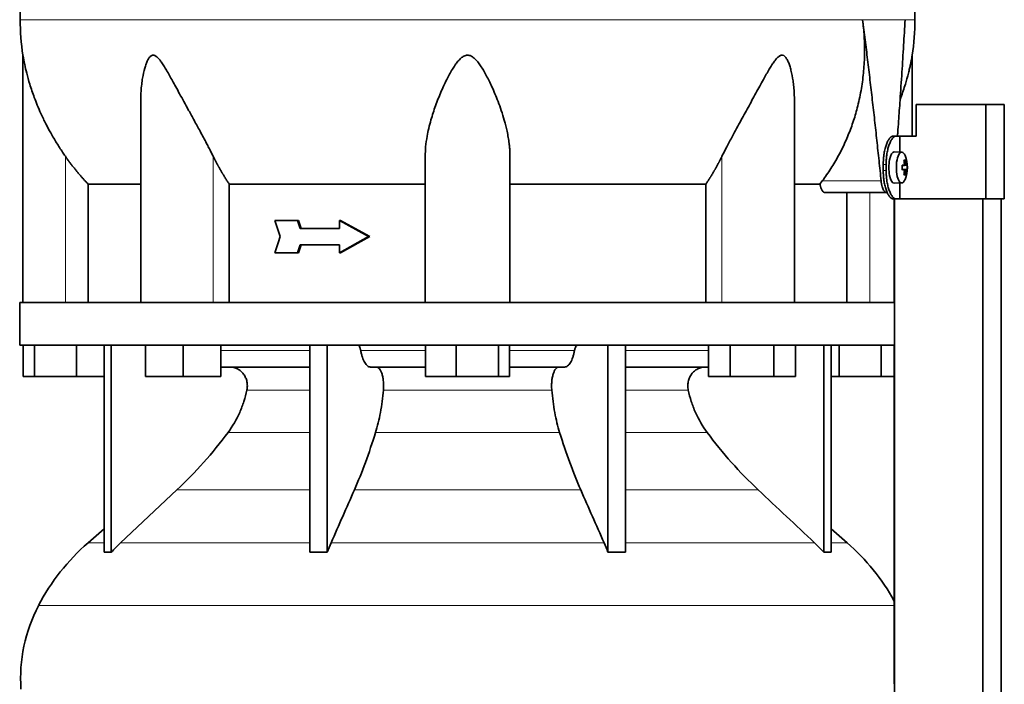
# Model space of a CAD drawing. Header units: millimetres. Extents: x 348 to 1239, y -1878 to 1712.
# Tile 23 of 28: x 863 to 1177, y 765 to 976. Entities that reach past the tile are written whole.
import ezdxf

# ---------------------------------------------------------------- set-up
doc = ezdxf.new("R2010")
doc.units = ezdxf.units.MM
for name, color, linetype in [('M5X8_UNI7687', 7, 'Continuous'), ('MID_344-4', 7, 'Continuous'), ('VSI344-454_TERMI', 7, 'Continuous'), ('VSI344-454_TESTA', 7, 'Continuous'), ('VSI344_DIFFUSORE', 7, 'Continuous')]:
    doc.layers.add(name, color=color, linetype=linetype)

# ---------------------------------------------------------------- blocks, each defined once
blk = doc.blocks.new('SE3')
at = {"layer": 'M5X8_UNI7687', "color": 7, "linetype": 'Continuous', "lineweight": 35}
for p, q in [((1144.12, 934.16), (1141.77, 934.23)), ((1145.27, 931.57), (1144.86, 931.26)), ((1144.24, 929.89), (1144.82, 929.95)), ((1145.64, 929.94), (1144.24, 929.82)), ((1145.84, 929.93), (1144.24, 929.81)), ((1145.84, 928.54), (1144.24, 928.66)), ((1144.24, 928.65), (1145.64, 928.52)), ((1144.82, 928.52), (1144.24, 928.58)), ((1145.27, 926.9), (1144.86, 927.21)), ((1141.77, 924.23), (1144.12, 924.3))]:
    blk.add_line(p, q, dxfattribs=at)
at = {"layer": 'M5X8_UNI7687', "color": 4, "linetype": 'Continuous', "lineweight": 9}
for p, q in [((1144.24, 929.89), (1144.81, 929.94)), ((1144.81, 928.52), (1144.24, 928.58)), ((1144.98, 930.4), (1145.47, 930.44)), ((1145.47, 928.03), (1144.98, 928.07))]:
    blk.add_line(p, q, dxfattribs=at)
at = {"layer": 'M5X8_UNI7687', "color": 7, "linetype": 'Continuous', "lineweight": 35}
for centre, radius, start, end in [((1135.92, 929.23), 10, 337.7946, 22.2054), ((1136.24, 929.23), 9.62, 355.8727, 4.1273)]:
    blk.add_arc(centre, radius, start, end, dxfattribs=at)
for centre, major_axis, ratio, start_param, end_param in [((1141.75, 929.23), (0, 5), 0.34202, 0, 3.151709), ((1144.1, 929.23), (0, -4.93), 0.34202, 2.444185, 6.283185), ((1138, 926.17), (7.67, 5.19), 0.199978, 0.212267, 0.361959), ((1135.99, 929.23), (0, 10), 0.906308, 4.833518, 4.948078), ((1135.88, 929.23), (0, 10), 0.965926, 4.833518, 4.948078), ((1135.94, 929.08), (9.97, 0.82), 0.029809, 0.468971, 0.583531), ((1139.05, 929.23), (0, -9.26), 0.562348, 1.49595, 1.645642), ((1135.94, 929.39), (9.97, -0.82), 0.029809, -0.583531, -0.468971), ((1135.99, 929.23), (0, -10), 0.906308, 1.335108, 1.449667), ((1135.88, 929.23), (0, -10), 0.965926, 1.335108, 1.449667), ((1135.94, 929.08), (9.97, 0.82), 0.029809, 0.112154, 0.226713), ((1135.94, 929.39), (9.97, -0.82), 0.029809, -0.226713, -0.112154), ((1144.1, 929.23), (0, -4.93), 0.34202, 0, 0.697408), ((1138, 932.3), (7.67, -5.19), 0.199978, -0.361959, -0.212267)]:
    blk.add_ellipse(centre, major_axis=major_axis, ratio=ratio, start_param=start_param, end_param=end_param, dxfattribs=at)
for points in [[(1144.81, 929.94), (1144.82, 929.94), (1144.84, 929.95), (1144.86, 929.95), (1144.88, 929.97), (1144.9, 929.98), (1144.91, 930), (1144.93, 930.03), (1144.95, 930.06), (1144.96, 930.09), (1144.97, 930.13), (1144.98, 930.17), (1144.98, 930.21), (1144.99, 930.25), (1144.99, 930.3), (1144.99, 930.34), (1144.99, 930.39), (1144.99, 930.43), (1144.99, 930.44)], [(1144.99, 928.03), (1144.99, 928.04), (1144.99, 928.08), (1144.99, 928.13), (1144.99, 928.17), (1144.99, 928.22), (1144.98, 928.26), (1144.98, 928.3), (1144.97, 928.34), (1144.96, 928.38), (1144.95, 928.41), (1144.93, 928.44), (1144.91, 928.47), (1144.9, 928.49), (1144.88, 928.5), (1144.86, 928.51), (1144.84, 928.52), (1144.82, 928.52), (1144.81, 928.52)], [(1145.47, 930.44), (1145.47, 930.43), (1145.48, 930.39), (1145.48, 930.34), (1145.49, 930.3), (1145.5, 930.25), (1145.51, 930.21), (1145.52, 930.17), (1145.53, 930.13), (1145.54, 930.09), (1145.56, 930.06), (1145.57, 930.03), (1145.58, 930), (1145.59, 929.98), (1145.61, 929.97), (1145.62, 929.95), (1145.63, 929.95), (1145.64, 929.94), (1145.64, 929.94)], [(1145.64, 928.52), (1145.64, 928.52), (1145.63, 928.52), (1145.62, 928.51), (1145.61, 928.5), (1145.59, 928.49), (1145.58, 928.47), (1145.57, 928.44), (1145.56, 928.41), (1145.54, 928.38), (1145.53, 928.34), (1145.52, 928.3), (1145.51, 928.26), (1145.5, 928.22), (1145.49, 928.17), (1145.48, 928.13), (1145.48, 928.08), (1145.47, 928.04), (1145.47, 928.03)]]:
    blk.add_open_spline(points, degree=3, dxfattribs=at)
at = {"layer": 'MID_344-4', "color": 7, "linetype": 'Continuous', "lineweight": 35}
for p, q in [((1141.76, 919.23), (1141.76, 886.23)), ((1141.83, 919.23), (1141.83, 47.23)), ((1169.97, 47.23), (1169.97, 919.23)), ((1175.76, 47.23), (1175.76, 919.23)), ((1141.76, 872.73), (1141.76, 768.79))]:
    blk.add_line(p, q, dxfattribs=at)
at = {"layer": 'VSI344-454_TERMI', "color": 7, "linetype": 'Continuous', "lineweight": 35}
for p, q in [((1170.84, 949.23), (1148.75, 949.23)), ((1148.75, 949.23), (1148.75, 939.23)), ((1176.77, 949.23), (1170.84, 949.23)), ((1170.84, 949.23), (1170.84, 919.23)), ((1176.77, 949.23), (1176.77, 919.23)), ((1141.48, 939.23), (1142.4, 939.23)), ((1142.4, 939.23), (1143.57, 939.23)), ((1143.57, 934.18), (1143.57, 939.23)), ((1143.57, 939.23), (1148.75, 939.23)), ((1138.25, 928.23), (1138.25, 930.23)), ((1139.17, 928.23), (1139.17, 930.23)), ((1143.57, 919.23), (1143.57, 924.29)), ((1142.4, 919.23), (1141.48, 919.23)), ((1142.4, 919.23), (1143.57, 919.23)), ((1170.84, 919.23), (1143.57, 919.23)), ((1176.77, 919.23), (1170.84, 919.23))]:
    blk.add_line(p, q, dxfattribs=at)
at = {"layer": 'VSI344-454_TERMI', "color": 4, "linetype": 'Continuous', "lineweight": 9}
for p, q in [((1138.25, 930.23), (1139.17, 930.23)), ((1139.17, 928.23), (1138.25, 928.23))]:
    blk.add_line(p, q, dxfattribs=at)
at = {"layer": 'VSI344-454_TERMI', "color": 7, "linetype": 'Continuous', "lineweight": 35}
for points, knots in [([(1138.25, 930.23), (1138.25, 930.33), (1138.25, 930.53), (1138.26, 930.83), (1138.27, 931.12), (1138.28, 931.41), (1138.3, 931.7), (1138.32, 931.99), (1138.34, 932.28), (1138.37, 932.56), (1138.4, 932.85), (1138.43, 933.13), (1138.47, 933.41), (1138.54, 933.86), (1138.65, 934.48), (1138.83, 935.24), (1139.02, 935.95), (1139.25, 936.61), (1139.49, 937.21), (1139.75, 937.73), (1140.02, 938.19), (1140.27, 938.52), (1140.5, 938.76), (1140.69, 938.94), (1140.89, 939.07), (1141.09, 939.16), (1141.28, 939.22), (1141.41, 939.23), (1141.48, 939.23)], [0, 0, 0, 0, 0.020997, 0.041893, 0.062713, 0.083477, 0.104209, 0.124931, 0.145666, 0.166436, 0.187265, 0.208173, 0.229184, 0.250319, 0.312379, 0.374611, 0.437429, 0.499972, 0.562502, 0.625327, 0.687534, 0.749602, 0.791735, 0.833469, 0.874983, 0.916456, 0.958068, 1, 1, 1, 1]), ([(1142.4, 939.23), (1142.37, 939.23), (1142.3, 939.23), (1142.21, 939.22), (1142.11, 939.19), (1142.01, 939.16), (1141.91, 939.12), (1141.81, 939.06), (1141.71, 939), (1141.62, 938.93), (1141.52, 938.85), (1141.42, 938.76), (1141.32, 938.66), (1141.16, 938.48), (1140.94, 938.19), (1140.67, 937.73), (1140.41, 937.21), (1140.17, 936.61), (1139.95, 935.95), (1139.75, 935.24), (1139.58, 934.48), (1139.45, 933.77), (1139.35, 933.13), (1139.29, 932.56), (1139.24, 931.99), (1139.2, 931.41), (1139.18, 930.83), (1139.17, 930.43), (1139.17, 930.23)], [0, 0, 0, 0, 0.021018, 0.041934, 0.062771, 0.08355, 0.104295, 0.125028, 0.145771, 0.166547, 0.187379, 0.208288, 0.229298, 0.250429, 0.312489, 0.374705, 0.437522, 0.500061, 0.562591, 0.625422, 0.687637, 0.749714, 0.79185, 0.833578, 0.875077, 0.916526, 0.958107, 1, 1, 1, 1]), ([(1141.48, 919.23), (1141.44, 919.24), (1141.38, 919.24), (1141.28, 919.25), (1141.18, 919.28), (1141.09, 919.31), (1140.99, 919.35), (1140.89, 919.4), (1140.79, 919.47), (1140.69, 919.54), (1140.6, 919.62), (1140.5, 919.71), (1140.4, 919.81), (1140.24, 919.99), (1140.02, 920.28), (1139.75, 920.74), (1139.49, 921.26), (1139.25, 921.86), (1139.02, 922.52), (1138.83, 923.23), (1138.65, 923.98), (1138.53, 924.7), (1138.43, 925.34), (1138.37, 925.9), (1138.31, 926.48), (1138.28, 927.06), (1138.25, 927.64), (1138.25, 928.04), (1138.25, 928.23)], [0, 0, 0, 0, 0.021018, 0.041935, 0.062772, 0.083551, 0.104297, 0.125029, 0.145773, 0.166549, 0.187381, 0.20829, 0.2293, 0.250431, 0.312491, 0.374707, 0.437523, 0.500061, 0.562591, 0.625422, 0.687637, 0.749714, 0.79185, 0.833578, 0.875076, 0.916526, 0.958107, 1, 1, 1, 1]), ([(1139.17, 928.23), (1139.17, 928.14), (1139.17, 927.94), (1139.18, 927.64), (1139.19, 927.35), (1139.2, 927.06), (1139.22, 926.77), (1139.24, 926.48), (1139.26, 926.19), (1139.29, 925.91), (1139.32, 925.62), (1139.36, 925.34), (1139.39, 925.06), (1139.46, 924.61), (1139.58, 923.98), (1139.75, 923.23), (1139.95, 922.52), (1140.17, 921.86), (1140.41, 921.26), (1140.67, 920.74), (1140.94, 920.28), (1141.19, 919.95), (1141.42, 919.71), (1141.62, 919.53), (1141.81, 919.4), (1142.01, 919.3), (1142.21, 919.25), (1142.34, 919.24), (1142.4, 919.23)], [0, 0, 0, 0, 0.020996, 0.041893, 0.062713, 0.083477, 0.104209, 0.124931, 0.145666, 0.166436, 0.187264, 0.208173, 0.229184, 0.250319, 0.312379, 0.374611, 0.437429, 0.499972, 0.562503, 0.625328, 0.687536, 0.749604, 0.791737, 0.833471, 0.874985, 0.916457, 0.958069, 1, 1, 1, 1])]:
    blk.add_open_spline(points, degree=3, knots=knots, dxfattribs=at)
at = {"layer": 'VSI344-454_TESTA', "color": 4, "linetype": 'Continuous', "lineweight": 9}
for p, q in [((1145.19, 976.26), (1131.69, 976.26)), ((877.96, 886.23), (877.96, 932.81)), ((925, 886.23), (925, 932.81)), ((1086.93, 886.23), (1086.93, 932.81)), ((1118.82, 924.94), (1137.57, 924.94)), ((1133.96, 886.23), (1133.96, 921.23))]:
    blk.add_line(p, q, dxfattribs=at)
at = {"layer": 'VSI344-454_TESTA', "color": 7, "linetype": 'Continuous', "lineweight": 35}
for p, q in [((864.46, 964.98), (864.46, 886.23)), ((1147.46, 939.23), (1147.46, 964.98)), ((901.95, 950.6), (901.95, 886.23)), ((1109.97, 886.23), (1109.97, 950.6)), ((992.46, 886.23), (992.46, 932.81)), ((1019.46, 886.23), (1019.46, 932.81)), ((1118.1, 923.94), (1118.82, 924.94)), ((885.22, 923.94), (885.22, 886.23)), ((930.13, 923.94), (930.13, 886.23)), ((1081.8, 923.94), (1081.8, 886.23)), ((1118.1, 923.94), (1110.08, 923.94)), ((1119.73, 921.23), (1139.33, 921.23)), ((1126.71, 921.23), (1126.71, 886.23)), ((951.8, 912.4), (944.65, 912.4)), ((952.18, 912.4), (951.8, 912.4)), ((965.57, 912.4), (965.19, 912.4)), ((974.48, 907.23), (965.19, 912.4)), ((965.19, 912.4), (965.19, 909.82)), ((974.87, 907.23), (965.57, 912.4)), ((965.19, 909.82), (952.65, 909.82)), ((974.48, 907.23), (965.19, 902.07)), ((974.87, 907.23), (965.57, 902.07)), ((974.87, 907.23), (974.48, 907.23)), ((965.19, 904.65), (952.65, 904.65)), ((965.19, 904.65), (965.19, 902.07)), ((951.8, 902.07), (944.65, 902.07)), ((952.18, 902.07), (951.8, 902.07)), ((965.57, 902.07), (965.19, 902.07))]:
    blk.add_line(p, q, dxfattribs=at)
for centre, start, end in [((939.93, 976.36), 180.0677, 188.5809), ((1072, 976.36), 351.4193, 359.9323)]:
    blk.add_arc(centre, 76.32, start, end, dxfattribs=at)
for points, degree, knots in [([(890.7, 1112.69), (889.24, 1107.82), (885.28, 1097.98), (878.02, 1082.82), (871.84, 1066.47), (868.09, 1049.94), (865.87, 1033.79), (864.62, 1017.82), (863.96, 1001.94), (863.75, 988.17), (863.61, 979.62), (863.61, 976.27)], 3, [0, 0, 0, 0, 0.117079, 0.240569, 0.360617, 0.476421, 0.590288, 0.703407, 0.816259, 0.929029, 1, 1, 1, 1]), ([(1121.23, 1112.69), (1122.69, 1107.82), (1126.64, 1097.98), (1133.91, 1082.82), (1140.09, 1066.47), (1143.84, 1049.94), (1146.06, 1033.79), (1147.31, 1017.82), (1147.97, 1001.94), (1148.18, 988.17), (1148.32, 979.62), (1148.32, 976.27)], 3, [0, 0, 0, 0, 0.117079, 0.240569, 0.360617, 0.476421, 0.590288, 0.703407, 0.816259, 0.929029, 1, 1, 1, 1]), ([(1118.82, 924.94), (1119.3, 925.59), (1120.25, 926.88), (1121.59, 928.88), (1122.85, 930.93), (1124.04, 933.03), (1125.15, 935.18), (1126.18, 937.36), (1127.13, 939.58), (1128.01, 941.84), (1128.8, 944.13), (1129.51, 946.45), (1130.43, 949.85), (1131.36, 954.34), (1132.08, 959.92), (1132.35, 965.46), (1132.26, 970.9), (1131.88, 974.49), (1131.69, 976.26)], 3, [0, 0, 0, 0, 0.045711, 0.091341, 0.13689, 0.182361, 0.227753, 0.273067, 0.318303, 0.363461, 0.408543, 0.453547, 0.498475, 0.603623, 0.706356, 0.806668, 0.904552, 1, 1, 1, 1]), ([(1142.78, 939.23), (1142.8, 939.62), (1142.92, 941.18), (1143.12, 943.88), (1143.36, 947.29), (1143.72, 952.5), (1144.18, 959.43), (1144.72, 967.99), (1145.04, 973.55), (1145.19, 976.26)], 3, [0.2784568, 0.2784568, 0.2784568, 0.2784568, 0.3008671, 0.3697767, 0.4361634, 0.5000272, 0.6747049, 0.8413625, 1, 1, 1, 1]), ([(877.96, 932.81), (877.66, 933.25), (877.03, 934.16), (876.1, 935.57), (875.17, 937.06), (874.23, 938.62), (873.07, 940.64), (871.68, 943.23), (870.26, 946.19), (869.04, 948.99), (867.82, 952.12), (866.67, 955.53), (865.68, 959.07), (865.08, 961.69), (864.76, 963.29), (864.6, 964.21), (864.49, 964.79), (864.46, 964.97), (864.46, 964.97)], 3, [0, 0, 0, 0, 0.0207315, 0.0423915, 0.0649855, 0.0885178, 0.1129927, 0.1557981, 0.2041241, 0.2433105, 0.2789295, 0.3409942, 0.392778, 0.4359518, 0.4604978, 0.4716154, 0.4871189, 0.4999901, 0.4999901, 0.4999901, 0.4999901]), ([(925, 932.81), (924.78, 933.24), (924.34, 934.13), (923.64, 935.5), (922.83, 937.05), (921.89, 938.8), (920.58, 941.24), (919, 944.12), (917.27, 947.29), (915.72, 950.11), (914.36, 952.61), (913.16, 954.82), (911.78, 957.33), (910.52, 959.58), (909.32, 961.56), (908.51, 962.8), (907.72, 963.84), (906.92, 964.64), (906.07, 965.06), (905.26, 964.87), (904.62, 964.21), (904.08, 963.28), (903.61, 962.15), (903.03, 960.29), (902.57, 958.12), (902.22, 955.64), (902.03, 953.46), (901.96, 951.75), (901.95, 950.79), (901.95, 950.6)], 3, [0, 0, 0, 0, 0.020247, 0.0413012, 0.0631676, 0.0911499, 0.1206822, 0.1725651, 0.2189806, 0.2600001, 0.2962057, 0.3283254, 0.3570821, 0.4069553, 0.4285992, 0.4484587, 0.4665056, 0.4826091, 0.4971306, 0.5113122, 0.5266668, 0.543344, 0.562023, 0.5826937, 0.6304427, 0.6595254, 0.6923195, 0.7261108, 0.7344062, 0.7344062, 0.7344062, 0.7344062]), ([(1019.46, 932.81), (1019.46, 933.24), (1019.45, 934.13), (1019.35, 935.5), (1019.19, 937.05), (1018.92, 938.8), (1018.44, 941.24), (1017.72, 944.12), (1016.73, 947.29), (1015.72, 950.11), (1014.72, 952.61), (1013.76, 954.82), (1012.57, 957.33), (1011.38, 959.58), (1010.14, 961.56), (1009.25, 962.8), (1008.32, 963.84), (1007.34, 964.64), (1006.21, 965.06), (1005.03, 964.87), (1004.01, 964.21), (1003.08, 963.28), (1002.19, 962.15), (1000.96, 960.29), (999.76, 958.12), (998.55, 955.64), (997.57, 953.46), (996.63, 951.19), (995.48, 948.14), (994.45, 944.96), (993.6, 941.73), (993.01, 938.88), (992.56, 935.92), (992.5, 933.81), (992.46, 932.81)], 3, [0, 0, 0, 0, 0.020247, 0.041301, 0.063168, 0.09115, 0.120682, 0.172565, 0.218981, 0.26, 0.296206, 0.328325, 0.357082, 0.406955, 0.428599, 0.448459, 0.466506, 0.482609, 0.497131, 0.511312, 0.526667, 0.543344, 0.562023, 0.582694, 0.630443, 0.659525, 0.692319, 0.726111, 0.759233, 0.82594, 0.865768, 0.902245, 0.953307, 1, 1, 1, 1]), ([(1109.97, 950.6), (1109.97, 951.3), (1109.94, 952.73), (1109.79, 954.82), (1109.49, 957.33), (1109.07, 959.58), (1108.51, 961.56), (1108.06, 962.8), (1107.55, 963.84), (1106.95, 964.64), (1106.21, 965.06), (1105.35, 964.87), (1104.55, 964.21), (1103.77, 963.28), (1102.98, 962.15), (1101.82, 960.29), (1100.59, 958.12), (1099.22, 955.64), (1098.03, 953.46), (1096.79, 951.19), (1095.13, 948.14), (1093.38, 944.96), (1091.62, 941.73), (1090.08, 938.88), (1088.49, 935.92), (1087.43, 933.81), (1086.93, 932.81)], 3, [0.2656245, 0.2656245, 0.2656245, 0.2656245, 0.2962057, 0.3283254, 0.3570821, 0.4069553, 0.4285992, 0.4484587, 0.4665056, 0.4826091, 0.4971306, 0.5113122, 0.5266668, 0.543344, 0.562023, 0.5826937, 0.6304427, 0.6595254, 0.6923195, 0.7261108, 0.7592332, 0.8259403, 0.8657684, 0.9022453, 0.9533075, 1, 1, 1, 1]), ([(1147.46, 964.97), (1147.46, 964.97), (1147.46, 964.97), (1147.43, 964.79), (1147.32, 964.13), (1147.15, 963.18), (1146.92, 962.05), (1146.62, 960.71), (1146.12, 958.61), (1145.25, 955.51), (1144.3, 952.7), (1143.69, 951.07), (1143.61, 950.86)], 3, [0.499991, 0.499991, 0.499991, 0.499991, 0.5000341, 0.5129562, 0.5284792, 0.5444389, 0.5641957, 0.583938, 0.6074587, 0.6593255, 0.7214848, 0.730703, 0.730703, 0.730703, 0.730703]), ([(885.22, 923.94), (883.22, 926.04), (881.4, 928.26), (879.6, 930.47), (877.96, 932.81)], 2, [0, 0, 0, 0.5, 0.5, 1, 1, 1]), ([(930.13, 923.94), (928.72, 926.04), (927.43, 928.26), (926.16, 930.47), (925, 932.81)], 2, [0, 0, 0, 0.5, 0.5, 1, 1, 1]), ([(1086.93, 932.81), (1085.77, 930.47), (1084.5, 928.26), (1083.21, 926.04), (1081.8, 923.94)], 2, [0, 0, 0, 0.5, 0.5, 1, 1, 1]), ([(1137.57, 924.94), (1137.57, 924.86), (1137.59, 924.71), (1137.62, 924.49), (1137.65, 924.27), (1137.69, 924.06), (1137.73, 923.85), (1137.77, 923.65), (1137.86, 923.29), (1138.01, 922.8), (1138.23, 922.25), (1138.49, 921.81), (1138.71, 921.53), (1138.9, 921.38), (1139.04, 921.3), (1139.19, 921.24), (1139.28, 921.24), (1139.33, 921.23)], 3, [0, 0, 0, 0, 0.036137, 0.072006, 0.107687, 0.143258, 0.1788, 0.214393, 0.250117, 0.375419, 0.499764, 0.624342, 0.749875, 0.812239, 0.874428, 0.936872, 1, 1, 1, 1]), ([(885.22, 923.94), (885.85, 923.94), (886.88, 923.94), (889.72, 923.94), (891.53, 923.94), (895.89, 923.94), (898.44, 923.94), (901.51, 923.94), (901.67, 923.94), (901.84, 923.94)], 3, [0, 0, 0, 0, 0.25, 0.25, 0.5, 0.5, 0.75, 0.75, 0.764371, 0.764371, 0.764371, 0.764371]), ([(930.13, 923.94), (934.58, 923.94), (939.28, 923.94), (949.09, 923.94), (954.2, 923.94), (964.73, 923.94), (970.15, 923.94), (981.18, 923.94), (986.8, 923.94), (992.46, 923.94)], 3, [0, 0, 0, 0, 0.25, 0.25, 0.5, 0.5, 0.75, 0.75, 1, 1, 1, 1]), ([(1019.46, 923.94), (1025.13, 923.94), (1030.74, 923.94), (1041.78, 923.94), (1047.2, 923.94), (1057.72, 923.94), (1062.83, 923.94), (1072.65, 923.94), (1077.35, 923.94), (1081.8, 923.94)], 3, [0, 0, 0, 0, 0.25, 0.25, 0.5, 0.5, 0.75, 0.75, 1, 1, 1, 1]), ([(1119.73, 921.23), (1119.71, 921.24), (1119.65, 921.24), (1119.57, 921.25), (1119.49, 921.28), (1119.41, 921.31), (1119.34, 921.36), (1119.2, 921.45), (1119.02, 921.63), (1118.8, 921.94), (1118.59, 922.33), (1118.43, 922.72), (1118.32, 923.07), (1118.24, 923.34), (1118.16, 923.63), (1118.12, 923.84), (1118.1, 923.94)], 3, [0, 0, 0, 0, 0.041685, 0.083129, 0.124417, 0.165635, 0.206869, 0.248205, 0.373034, 0.498358, 0.621809, 0.745536, 0.809628, 0.873199, 0.936554, 1, 1, 1, 1])]:
    blk.add_open_spline(points, degree=degree, knots=knots, dxfattribs=at)
at = {"layer": 'VSI344-454_TESTA', "color": 4, "linetype": 'Continuous', "lineweight": 9}
for points, weights in [([(863.61, 976.27), (863.61, 976.27), (1044.33, 976.27), (1131.69, 976.26)], [1, 0.494458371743, 0.494458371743, 1]), ([(1145.19, 976.26), (1147.27, 976.27), (1148.32, 976.27), (1148.32, 976.27)], [1, 0.996331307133, 0.996331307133, 1])]:
    blk.add_rational_spline(points, weights, degree=3, dxfattribs=at)
at = {"layer": 'VSI344-454_TESTA', "color": 7, "linetype": 'Continuous', "lineweight": 35}
for points, degree in [([(1137.57, 924.94), (1134.93, 950.71), (1131.69, 976.26)], 2), ([(946.3, 907.23), (945.75, 908.96), (945.2, 910.68), (944.65, 912.4)], 3), ([(952.65, 909.82), (952.36, 910.68), (952.08, 911.54), (951.8, 912.4)], 3), ([(953.03, 909.82), (952.75, 910.68), (952.47, 911.54), (952.18, 912.4)], 3), ([(946.3, 907.23), (945.75, 905.51), (945.2, 903.79), (944.65, 902.07)], 3), ([(952.65, 904.65), (952.36, 903.79), (952.08, 902.93), (951.8, 902.07)], 3), ([(953.03, 904.65), (952.75, 903.79), (952.47, 902.93), (952.18, 902.07)], 3)]:
    blk.add_open_spline(points, degree=degree, dxfattribs=at)
at = {"layer": 'VSI344_DIFFUSORE', "color": 7, "linetype": 'Continuous', "lineweight": 35}
for p, q in [((863.46, 886.23), (1141.82, 886.23)), ((863.46, 886.23), (863.46, 872.73)), ((1141.82, 886.23), (1141.82, 872.73)), ((863.46, 872.73), (1141.82, 872.73)), ((864.58, 862.73), (864.58, 872.73)), ((868.17, 862.73), (868.17, 872.73)), ((881.55, 862.73), (881.55, 872.73)), ((890.26, 806.77), (890.26, 872.73)), ((892.55, 806.77), (892.55, 872.73)), ((903.45, 862.73), (903.45, 872.73)), ((915.45, 862.73), (915.45, 872.73)), ((927.45, 862.73), (927.45, 872.73)), ((955.74, 806.77), (955.74, 872.73)), ((961.28, 806.77), (961.28, 872.73)), ((992.58, 862.73), (992.58, 872.73)), ((1002.38, 862.73), (1002.38, 872.73)), ((1015.76, 862.73), (1015.76, 872.73)), ((1019.35, 862.73), (1019.35, 872.73)), ((1050.65, 806.77), (1050.65, 872.73)), ((1056.19, 806.77), (1056.19, 872.73)), ((1082.62, 862.73), (1082.62, 872.73)), ((1089.55, 862.73), (1089.55, 872.73)), ((1103.4, 862.73), (1103.4, 872.73)), ((1110.33, 862.73), (1110.33, 872.73)), ((1119.38, 806.77), (1119.38, 872.73)), ((1121.67, 806.77), (1121.67, 872.73)), ((1124.17, 862.73), (1124.17, 872.73)), ((1137.55, 862.73), (1137.55, 872.73)), ((955.74, 865.73), (927.45, 865.73)), ((992.58, 865.73), (975.08, 865.73)), ((1036.85, 865.73), (1019.35, 865.73)), ((1082.62, 865.73), (1056.19, 865.73)), ((868.17, 862.73), (864.58, 862.73)), ((881.55, 862.73), (868.17, 862.73)), ((890.26, 862.73), (881.55, 862.73)), ((915.45, 862.73), (903.45, 862.73)), ((927.45, 862.73), (915.45, 862.73)), ((1002.38, 862.73), (992.58, 862.73)), ((1015.76, 862.73), (1002.38, 862.73)), ((1019.35, 862.73), (1015.76, 862.73)), ((1089.55, 862.73), (1082.62, 862.73)), ((1103.4, 862.73), (1089.55, 862.73)), ((1110.33, 862.73), (1103.4, 862.73)), ((1124.17, 862.73), (1121.67, 862.73)), ((1137.55, 862.73), (1124.17, 862.73)), ((1141.76, 862.73), (1137.55, 862.73)), ((913.47, 826.64), (895.55, 809.78)), ((890.26, 814.2), (885.17, 809.78)), ((1126.76, 809.78), (1121.67, 814.2)), ((961.28, 806.77), (962.53, 809.78)), ((1116.38, 809.78), (1119.38, 806.77)), ((955.74, 806.77), (961.28, 806.77)), ((1119.38, 806.77), (1121.67, 806.77))]:
    blk.add_line(p, q, dxfattribs=at)
at = {"layer": 'VSI344_DIFFUSORE', "color": 4, "linetype": 'Continuous', "lineweight": 9}
for p, q in [((927.45, 870.95), (955.74, 870.95)), ((971.95, 870.95), (992.58, 870.95)), ((1019.35, 870.95), (1039.98, 870.95)), ((1056.19, 870.95), (1082.62, 870.95)), ((955.74, 858.4), (935.74, 858.4)), ((1032.76, 858.4), (979.17, 858.4)), ((1076.19, 858.4), (1056.19, 858.4)), ((929.73, 844.93), (955.74, 844.93)), ((976.68, 844.93), (1035.25, 844.93)), ((1056.19, 844.93), (1082.2, 844.93)), ((913.47, 826.64), (955.74, 826.64)), ((969.95, 826.64), (1041.98, 826.64)), ((1056.19, 826.64), (1098.46, 826.64)), ((890.26, 809.78), (885.17, 809.78)), ((895.55, 809.78), (955.74, 809.78)), ((962.53, 809.78), (1049.4, 809.78)), ((1056.19, 809.78), (1116.38, 809.78)), ((1121.67, 809.78), (1126.76, 809.78)), ((869.39, 789.79), (1141.76, 789.79))]:
    blk.add_line(p, q, dxfattribs=at)
at = {"layer": 'VSI344_DIFFUSORE', "color": 7, "linetype": 'Continuous', "lineweight": 35}
for centre, radius, start, end in [((930.13, 758.06), 68.53, 131, 152.418), ((1081.79, 758.06), 68.53, 28.9585, 49), ((913.64, 766.67), 49.92, 152.418, 183.9452)]:
    blk.add_arc(centre, radius, start, end, dxfattribs=at)
for points, knots in [([(970.88, 872.73), (970.94, 872.73), (971, 872.72), (971.11, 872.68), (971.16, 872.65), (971.32, 872.53), (971.42, 872.41), (971.61, 872.09), (971.7, 871.9), (971.81, 871.57), (971.84, 871.45), (971.9, 871.21), (971.93, 871.08), (971.95, 870.95)], [0, 0, 0, 0, 0.125, 0.125, 0.25, 0.25, 0.5, 0.5, 0.75, 0.75, 0.875, 0.875, 1, 1, 1, 1]), ([(1041.05, 872.73), (1040.99, 872.73), (1040.93, 872.72), (1040.82, 872.68), (1040.77, 872.65), (1040.61, 872.53), (1040.5, 872.41), (1040.32, 872.09), (1040.23, 871.9), (1040.12, 871.57), (1040.09, 871.45), (1040.03, 871.21), (1040, 871.08), (1039.98, 870.95)], [0, 0, 0, 0, 0.125, 0.125, 0.25, 0.25, 0.5, 0.5, 0.75, 0.75, 0.875, 0.875, 1, 1, 1, 1]), ([(975.08, 865.73), (974.92, 865.73), (974.75, 865.77), (974.43, 865.89), (974.27, 865.98), (973.96, 866.21), (973.8, 866.36), (973.5, 866.72), (973.36, 866.92), (972.95, 867.62), (972.7, 868.17), (972.38, 869.14), (972.28, 869.48), (972.1, 870.19), (972.02, 870.57), (971.95, 870.95)], [0, 0, 0, 0, 0.125, 0.125, 0.25, 0.25, 0.375, 0.375, 0.5, 0.5, 0.75, 0.75, 0.875, 0.875, 1, 1, 1, 1]), ([(1036.85, 865.73), (1037.01, 865.73), (1037.18, 865.77), (1037.5, 865.89), (1037.66, 865.98), (1037.97, 866.21), (1038.13, 866.36), (1038.42, 866.72), (1038.57, 866.92), (1038.98, 867.62), (1039.23, 868.17), (1039.55, 869.14), (1039.65, 869.48), (1039.83, 870.19), (1039.91, 870.57), (1039.98, 870.95)], [0, 0, 0, 0, 0.125, 0.125, 0.25, 0.25, 0.375, 0.375, 0.5, 0.5, 0.75, 0.75, 0.875, 0.875, 1, 1, 1, 1]), ([(935.74, 858.4), (935.83, 858.84), (935.88, 859.29), (935.88, 860.18), (935.83, 860.63), (935.69, 861.29), (935.64, 861.51), (935.5, 861.93), (935.42, 862.14), (935.15, 862.75), (934.93, 863.13), (934.54, 863.65), (934.4, 863.82), (934.1, 864.14), (933.95, 864.29), (933.63, 864.57), (933.46, 864.7), (933.11, 864.93), (932.92, 865.04), (932.36, 865.34), (931.97, 865.48), (931.37, 865.63), (931.16, 865.67), (930.75, 865.72), (930.54, 865.73), (930.33, 865.73)], [0, 0, 0, 0, 0.125, 0.125, 0.25, 0.25, 0.3125, 0.3125, 0.375, 0.375, 0.5, 0.5, 0.5625, 0.5625, 0.625, 0.625, 0.6875, 0.6875, 0.75, 0.75, 0.875, 0.875, 0.9375, 0.9375, 1, 1, 1, 1]), ([(976.93, 865.73), (977.1, 865.73), (977.28, 865.68), (977.61, 865.48), (977.77, 865.34), (978.08, 864.95), (978.23, 864.71), (978.5, 864.14), (978.62, 863.82), (978.84, 863.13), (978.93, 862.74), (979.08, 861.93), (979.13, 861.51), (979.21, 860.63), (979.23, 860.18), (979.23, 859.29), (979.21, 858.84), (979.17, 858.4)], [0, 0, 0, 0, 0.125, 0.125, 0.25, 0.25, 0.375, 0.375, 0.5, 0.5, 0.625, 0.625, 0.75, 0.75, 0.875, 0.875, 1, 1, 1, 1]), ([(1035, 865.73), (1034.83, 865.73), (1034.65, 865.68), (1034.32, 865.48), (1034.16, 865.34), (1033.84, 864.95), (1033.7, 864.71), (1033.43, 864.14), (1033.31, 863.82), (1033.09, 863.13), (1033, 862.74), (1032.85, 861.93), (1032.79, 861.51), (1032.72, 860.63), (1032.7, 860.18), (1032.7, 859.29), (1032.72, 858.84), (1032.76, 858.4)], [0, 0, 0, 0, 0.125, 0.125, 0.25, 0.25, 0.375, 0.375, 0.5, 0.5, 0.625, 0.625, 0.75, 0.75, 0.875, 0.875, 1, 1, 1, 1]), ([(1076.19, 858.4), (1076.1, 858.84), (1076.05, 859.29), (1076.05, 860.18), (1076.1, 860.63), (1076.24, 861.29), (1076.29, 861.51), (1076.43, 861.93), (1076.51, 862.14), (1076.78, 862.75), (1077, 863.13), (1077.39, 863.65), (1077.53, 863.82), (1077.83, 864.14), (1077.98, 864.29), (1078.3, 864.57), (1078.47, 864.7), (1078.82, 864.93), (1079.01, 865.04), (1079.57, 865.34), (1079.96, 865.48), (1080.56, 865.63), (1080.77, 865.67), (1081.18, 865.72), (1081.39, 865.73), (1081.6, 865.73)], [0, 0, 0, 0, 0.125, 0.125, 0.25, 0.25, 0.3125, 0.3125, 0.375, 0.375, 0.5, 0.5, 0.5625, 0.5625, 0.625, 0.625, 0.6875, 0.6875, 0.75, 0.75, 0.875, 0.875, 0.9375, 0.9375, 1, 1, 1, 1]), ([(929.73, 844.93), (931.18, 846.89), (932.42, 849.01), (933.95, 852.44), (934.4, 853.61), (935.16, 855.97), (935.48, 857.18), (935.74, 858.4)], [0, 0, 0, 0, 0.5, 0.5, 0.75, 0.75, 1, 1, 1, 1]), ([(979.17, 858.4), (979.07, 857.18), (978.93, 855.97), (978.62, 853.61), (978.43, 852.44), (977.8, 849.01), (977.28, 846.89), (976.68, 844.93)], [0, 0, 0, 0, 0.25, 0.25, 0.5, 0.5, 1, 1, 1, 1]), ([(1032.76, 858.4), (1032.86, 857.18), (1033, 855.97), (1033.31, 853.61), (1033.5, 852.44), (1034.13, 849.01), (1034.65, 846.89), (1035.25, 844.93)], [0, 0, 0, 0, 0.25, 0.25, 0.5, 0.5, 1, 1, 1, 1]), ([(1082.2, 844.93), (1080.75, 846.89), (1079.51, 849.01), (1077.98, 852.44), (1077.53, 853.61), (1076.77, 855.97), (1076.45, 857.18), (1076.19, 858.4)], [0, 0, 0, 0, 0.5, 0.5, 0.75, 0.75, 1, 1, 1, 1]), ([(913.47, 826.64), (916.41, 829.4), (919.25, 832.32), (924.7, 838.46), (927.29, 841.64), (929.73, 844.93)], [0, 0, 0, 0, 0.5, 0.5, 1, 1, 1, 1]), ([(976.68, 844.93), (975.67, 841.65), (974.6, 838.46), (972.34, 832.32), (971.17, 829.4), (969.95, 826.64)], [0, 0, 0, 0, 0.5, 0.5, 1, 1, 1, 1]), ([(1035.25, 844.93), (1036.26, 841.65), (1037.33, 838.46), (1039.59, 832.32), (1040.76, 829.4), (1041.98, 826.64)], [0, 0, 0, 0, 0.5, 0.5, 1, 1, 1, 1]), ([(1098.46, 826.64), (1095.52, 829.4), (1092.68, 832.32), (1087.22, 838.46), (1084.64, 841.64), (1082.2, 844.93)], [0, 0, 0, 0, 0.5, 0.5, 1, 1, 1, 1])]:
    blk.add_open_spline(points, degree=3, knots=knots, dxfattribs=at)
for points in [[(962.53, 809.78), (965, 815.4), (967.47, 821.02), (969.95, 826.64)], [(1049.4, 809.78), (1046.93, 815.4), (1044.45, 821.02), (1041.98, 826.64)], [(1098.46, 826.64), (1104.43, 821.02), (1110.4, 815.4), (1116.38, 809.78)], [(895.55, 809.78), (894.52, 808.82), (893.52, 807.81), (892.55, 806.77)], [(1050.65, 806.77), (1050.24, 807.81), (1049.83, 808.82), (1049.4, 809.78)], [(892.55, 806.77), (891.79, 806.82), (891.02, 806.82), (890.26, 806.77)], [(1056.19, 806.77), (1054.34, 806.82), (1052.49, 806.82), (1050.65, 806.77)], [(1141.76, 768.8), (1141.77, 766.6), (1141.77, 765.32), (1141.76, 764.96)]]:
    blk.add_open_spline(points, degree=3, dxfattribs=at)

msp = doc.modelspace()

# ---------------------------------------------------------------- block references
msp.add_blockref('SE3', (0, 0))

doc.saveas('drawing.dxf')
